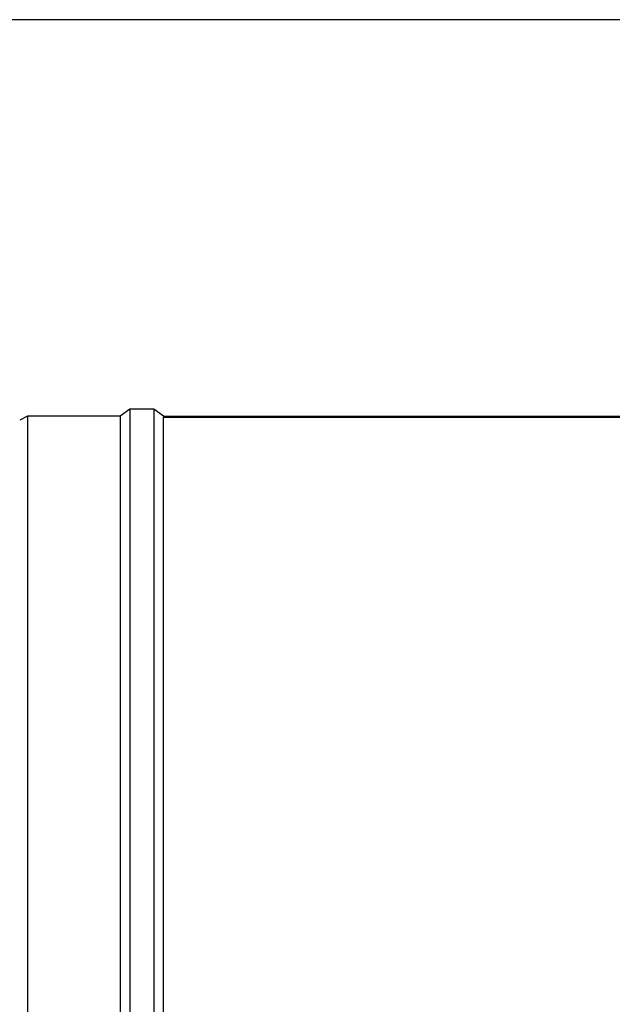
# Model space of a CAD drawing. Extents: x 5 to 297, y -3 to 205.
# Tile 19 of 35: x 48 to 83, y 138 to 195. Entities that reach past the tile are written whole.
import ezdxf

# ---------------------------------------------------------------- set-up
doc = ezdxf.new("R2010")
doc.units = 0
doc.layers.get('0').update_dxf_attribs({"linetype": 'CONTINUOUS'})
doc.styles.add('SLDTEXTSTYLE0', font='TXT', dxfattribs={"width": 0.605})
doc.dimstyles.new('SLDDIMSTYLE1', dxfattribs={"dimtxt": 3.5, "dimasz": 4, "dimexe": 0, "dimexo": 0.0625, "dimgap": 0.875, "dimtad": 1, "dimdec": 0, "dimlfac": 5, "dimrnd": 1e-09, "dimzin": 12, "dimtxsty": 'SLDTEXTSTYLE0', "dimsah": 1, "dimcen": 0.09, "dimazin": 3, "dimtfac": 1, "dimtofl": 0, "dimtmove": 0, "dimatfit": 3, "dimtolj": 1, "dimtzin": 12})

# ---------------------------------------------------------------- blocks, each defined once
blk = doc.blocks.new('_D_3')
at = {"color": 8, "linetype": 'CONTINUOUS'}
for p, q in [((47.691, 171.928), (17.385, 171.928)), ((18.385, 171.928), (18.385, 109.168)), ((47.691, 109.168), (17.385, 109.168))]:
    blk.add_line(p, q, dxfattribs=at)
for points in [[(18.385, 171.928), (17.885, 167.928), (18.885, 167.928)], [(18.385, 109.168), (18.885, 113.168), (17.885, 113.168)]]:
    blk.add_solid(points, dxfattribs=at)
at = {"color": 8, "linetype": 'CONTINUOUS', "char_height": 3.5, "attachment_point": 1, "rotation": 90, "style": 'SLDTEXTSTYLE0'}
for s, insert in [('314mm', (13.864, 135.119)), ('%%c', (13.874, 130.016))]:
    blk.add_mtext(s, dxfattribs=dict(at, insert=insert))

msp = doc.modelspace()

# ---------------------------------------------------------------- linework, layer by layer
at = {"color": 7, "linetype": 'CONTINUOUS'}
for p, q in [((292, 195), (5, 195)), ((48.691, 171.928), (48.231, 171.698)), ((54.091, 171.928), (48.691, 171.928)), ((48.691, 171.928), (48.691, 109.168)), ((54.651, 172.328), (54.091, 171.928)), ((54.091, 171.928), (54.091, 109.168)), ((56.051, 172.328), (54.651, 172.328)), ((54.651, 172.328), (54.651, 108.768)), ((56.611, 171.928), (56.051, 172.328)), ((56.051, 172.328), (56.051, 108.768)), ((56.611, 171.928), (56.611, 171.864)), ((56.611, 171.928), (107.371, 171.928)), ((56.611, 171.864), (56.611, 171.863)), ((56.611, 109.168), (56.611, 171.863)), ((56.611, 171.863), (107.371, 171.863))]:
    msp.add_line(p, q, dxfattribs=at)

# ---------------------------------------------------------------- dimensions: what is measured, and where the dimension line sits
at = {"color": 8, "linetype": 'CONTINUOUS'}
dim = msp.add_linear_dim(base=(18.385, 109.168), p1=(48.691, 171.928), p2=(48.691, 109.168), angle=90, text='%%c<>', dimstyle='SLDDIMSTYLE1', dxfattribs=at)
dim.commit()
dim.dimension.update_dxf_attribs({"geometry": '_D_3', "text_midpoint": (18.385, 140.584), "dimtype": 160})

doc.saveas('drawing.dxf')
